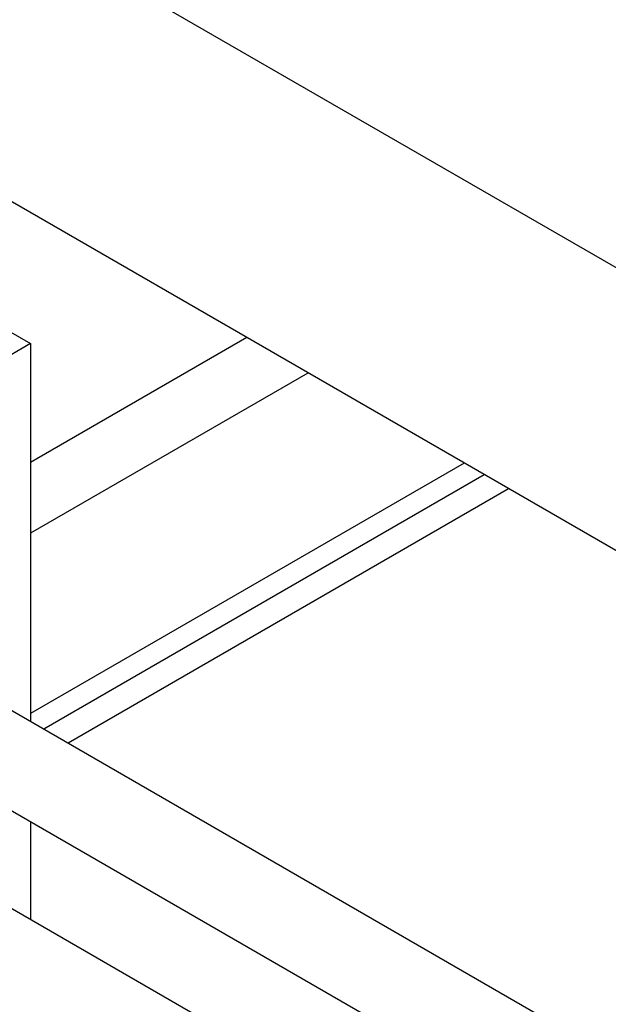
# Model space of a CAD drawing. Header units: millimetres. Extents: x 0 to 25230, y 0 to 17820.
# Tile 188 of 244: x 17465 to 17600, y 10635 to 10862. Entities that reach past the tile are written whole.
import ezdxf

# ---------------------------------------------------------------- set-up
doc = ezdxf.new("R2010")
doc.units = ezdxf.units.MM
doc.linetypes.add('SLD-Sólida', pattern=[0])
doc.layers.add('REFERÊNCIAS', color=9, linetype='SLD-Sólida')

msp = doc.modelspace()

# ---------------------------------------------------------------- linework, layer by layer
at = {"color": 7, "linetype": 'SLD-Sólida', "lineweight": 25, "ltscale": 30}
for p, q in [((17438.8, 10803.39), (17467.08, 10787.07)), ((17467.08, 10787.07), (17451.52, 10778.09)), ((17467.08, 10787.07), (17467.08, 10699.82)), ((18522.84, 10090.34), (17436.19, 10717.65)), ((17426.2, 10700.33), (18502.84, 10078.79)), ((18483.25, 10067.48), (17396.6, 10694.79)), ((17467.08, 10676.72), (17467.08, 10654.1))]:
    msp.add_line(p, q, dxfattribs=at)
at = {"layer": 'REFERÊNCIAS', "linetype": 'SLD-Sólida', "lineweight": 25, "ltscale": 30}
for p, q in [((17736.49, 10727.04), (17421.83, 10908.69)), ((17776.86, 10638.41), (17381.45, 10866.67)), ((17516.96, 10788.45), (17467.08, 10759.65)), ((17531.1, 10780.28), (17467.08, 10743.33)), ((17567.16, 10759.46), (17467.08, 10701.69)), ((17571.82, 10756.77), (17470.12, 10698.06)), ((17577.41, 10753.55), (17475.71, 10694.83))]:
    msp.add_line(p, q, dxfattribs=at)

doc.saveas('drawing.dxf')
